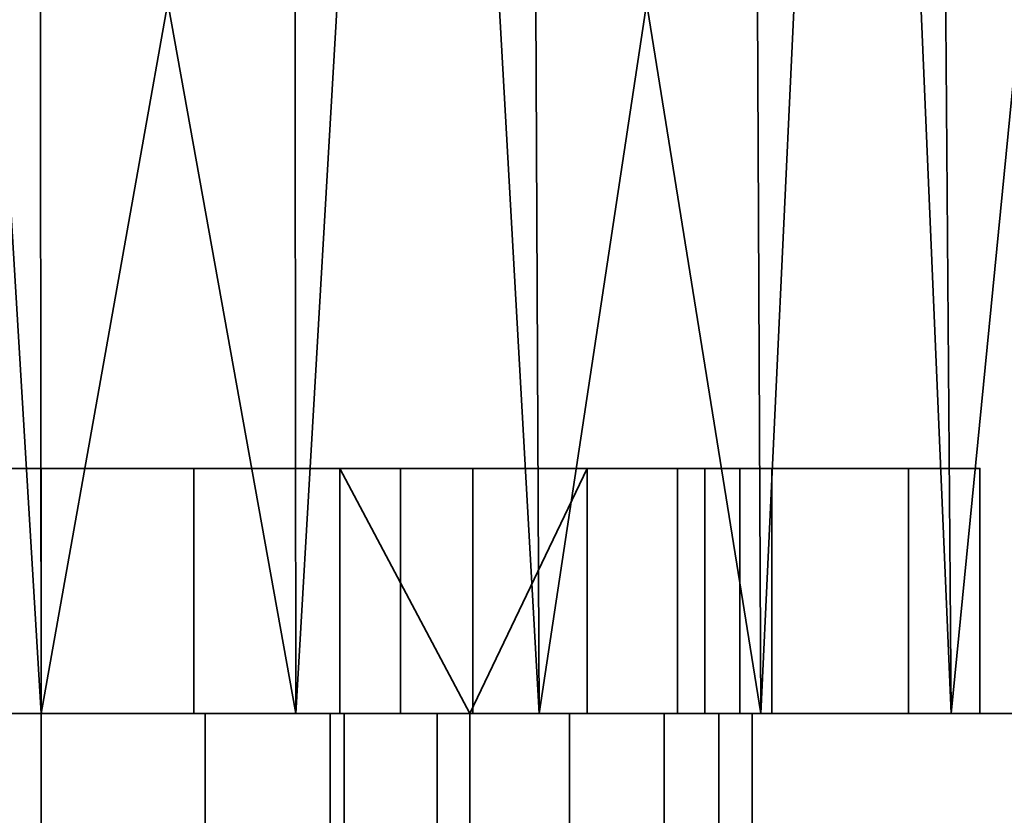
# Model space of a CAD drawing. Header units: millimetres. Extents: x -625 to 3625, y -115 to 71.
# Tile 56 of 256: x -344.26 to -332.2, y 11.75 to 21.49. Entities that reach past the tile are written whole.
import ezdxf

# ---------------------------------------------------------------- set-up
doc = ezdxf.new("R2010")
doc.units = ezdxf.units.MM
doc.layers.add('151', color=7, linetype='Continuous', true_color=0xffffff)

# ---------------------------------------------------------------- blocks, each defined once
blk = doc.blocks.new('UG_SURFACE_001')
at = {"layer": '151', "color": 252, "linetype": 'Continuous', "lineweight": 35}
for points in [[(625, -31, 2235), (625, 69, 2235), (-625, 69, 2235), (-625, -31, 2235)], [(-475, -31, 2085), (-475, 69, 2085), (475, 69, 2085), (475, -31, 2085)]]:
    blk.add_3dface(points, dxfattribs=at)
blk = doc.blocks.new('UG_SURFACE_009')
at = {"layer": '151', "color": 43, "linetype": 'Continuous', "lineweight": 35}
for points in [[(-345.568, 39, 1089.082), (-344, 13, 1089), (-350.101, 13, 1090.297)], [(-345.568, 39, 1118.918), (-347.119, 13, 1118.672), (-340.881, 13, 1118.672)], [(-340.881, 13, 1118.672), (-340.907, 39, 1118.428), (-345.568, 39, 1118.918)], [(-345.568, 39, 1089.082), (-344.026, 39, 1089.244), (-344, 13, 1089)], [(-344, 13, 1089), (-344.026, 39, 1089.244), (-339.365, 39, 1089.734)], [(-339.365, 39, 1089.734), (-337.899, 13, 1090.297), (-344, 13, 1089)], [(-339.365, 39, 1118.266), (-340.907, 39, 1118.428), (-340.881, 13, 1118.672)], [(-339.365, 39, 1118.266), (-340.881, 13, 1118.672), (-335.183, 13, 1116.135)], [(-335.183, 13, 1116.135), (-335.306, 39, 1115.923), (-339.365, 39, 1118.266)], [(-339.365, 39, 1089.734), (-338.022, 39, 1090.51), (-337.899, 13, 1090.297)], [(-337.899, 13, 1090.297), (-338.022, 39, 1090.51), (-333.963, 39, 1092.853)], [(-333.963, 39, 1092.853), (-332.853, 13, 1093.963), (-337.899, 13, 1090.297)], [(-333.963, 39, 1115.147), (-335.306, 39, 1115.923), (-335.183, 13, 1116.135)], [(-333.963, 39, 1115.147), (-335.183, 13, 1116.135), (-331.01, 13, 1111.5)], [(-331.01, 13, 1111.5), (-331.208, 39, 1111.356), (-333.963, 39, 1115.147)], [(-333.963, 39, 1092.853), (-333.052, 39, 1094.107), (-332.853, 13, 1093.963)], [(-332.853, 13, 1093.963), (-333.052, 39, 1094.107), (-330.297, 39, 1097.899)], [(-330.297, 39, 1097.899), (-329.734, 13, 1099.365), (-332.853, 13, 1093.963)], [(-352.132, 16, 985.368), (-354.625, 16, 989.099), (-347.661, 16, 1003.778), (-344, 16, 1003)], [(-344, 16, 1003), (-348.401, 16, 982.875), (-352.132, 16, 985.368)], [(-348.401, 13, 982.875), (-348.401, 16, 982.875), (-344, 16, 982), (-344, 13, 982)], [(-344, 13, 1026), (-344, 16, 1026), (-348.401, 16, 1025.125), (-348.401, 13, 1025.125)], [(-344, 16, 1003), (-344, 16, 982), (-348.401, 16, 982.875)], [(-342.129, 16, 1020.803), (-345.871, 16, 1020.803), (-348.401, 16, 1025.125), (-344, 16, 1026)], [(-344, 13, 1003), (-344, 16, 1003), (-347.661, 16, 1003.778), (-347.661, 13, 1003.778)], [(-345.871, 13, 1020.803), (-345.871, 16, 1020.803), (-342.129, 16, 1020.803), (-342.129, 13, 1020.803)], [(-344, 13, 982), (-344, 16, 982), (-339.599, 16, 982.875), (-339.599, 13, 982.875)], [(-339.599, 13, 1025.125), (-339.599, 16, 1025.125), (-344, 16, 1026), (-344, 13, 1026)], [(-344, 16, 1003), (-340.339, 16, 1003.778), (-333.375, 16, 989.099), (-335.868, 16, 985.368)], [(-335.868, 16, 985.368), (-339.599, 16, 982.875), (-344, 16, 982), (-344, 16, 1003)], [(-344, 16, 1026), (-339.599, 16, 1025.125), (-342.129, 16, 1020.803)], [(-340.339, 13, 1003.778), (-340.339, 16, 1003.778), (-344, 16, 1003), (-344, 13, 1003)], [(-338.71, 16, 1019.281), (-342.129, 16, 1020.803), (-339.599, 16, 1025.125), (-335.868, 16, 1022.632)], [(-342.129, 13, 1020.803), (-342.129, 16, 1020.803), (-338.71, 16, 1019.281), (-338.71, 13, 1019.281)], [(-340.339, 16, 1003.778), (-337.312, 16, 1005.978), (-332.5, 16, 993.5), (-333.375, 16, 989.099)], [(-337.312, 16, 1005.978), (-340.339, 16, 1003.778), (-338.75, 13, 1004.69)], [(-340.339, 16, 1003.778), (-340.339, 13, 1003.778), (-338.75, 13, 1004.69)], [(-339.599, 13, 982.875), (-339.599, 16, 982.875), (-335.868, 16, 985.368), (-335.868, 13, 985.368)], [(-335.868, 13, 1022.632), (-335.868, 16, 1022.632), (-339.599, 16, 1025.125), (-339.599, 13, 1025.125)], [(-338.75, 13, 1004.69), (-337.312, 13, 1005.978), (-337.312, 16, 1005.978)], [(-336.206, 16, 1016.5), (-338.71, 16, 1019.281), (-335.868, 16, 1022.632), (-333.375, 16, 1018.901)], [(-338.71, 13, 1019.281), (-338.71, 16, 1019.281), (-336.206, 16, 1016.5), (-336.206, 13, 1016.5)], [(-332.5, 16, 993.5), (-337.312, 16, 1005.978), (-335.44, 16, 1009.219)], [(-335.44, 13, 1009.219), (-335.44, 16, 1009.219), (-337.312, 16, 1005.978), (-337.312, 13, 1005.978)], [(-335.049, 16, 1012.941), (-336.206, 16, 1016.5), (-333.375, 16, 1018.901), (-332.5, 16, 1014.5)], [(-336.206, 13, 1016.5), (-336.206, 16, 1016.5), (-335.049, 16, 1012.941), (-335.049, 13, 1012.941)], [(-335.868, 13, 985.368), (-335.868, 16, 985.368), (-333.375, 16, 989.099), (-333.375, 13, 989.099)], [(-333.375, 13, 1018.901), (-333.375, 16, 1018.901), (-335.868, 16, 1022.632), (-335.868, 13, 1022.632)], [(-335.44, 16, 1009.219), (-335.049, 16, 1012.941), (-332.5, 16, 1014.5), (-332.5, 16, 993.5)], [(-335.049, 13, 1012.941), (-335.049, 16, 1012.941), (-335.44, 16, 1009.219), (-335.44, 13, 1009.219)], [(-333.375, 13, 989.099), (-333.375, 16, 989.099), (-332.5, 16, 993.5), (-332.5, 13, 993.5)], [(-332.5, 13, 1014.5), (-332.5, 16, 1014.5), (-333.375, 16, 1018.901), (-333.375, 13, 1018.901)], [(-332.5, 13, 993.5), (-332.5, 16, 993.5), (-332.5, 16, 1014.5), (-332.5, 13, 1014.5)], [(-344, 0, 1190), (-344, 13, 1190), (-370, 13, 1186.5), (-370, 0, 1186.5)], [(-370, 0, 951.5), (-370, 13, 951.5), (-344, 13, 948), (-344, 0, 948)], [(-344, 13, 948), (-370, 13, 951.5), (-348.401, 13, 982.875), (-344, 13, 982)], [(-340.881, 13, 1118.672), (-347.119, 13, 1118.672), (-370, 13, 1186.5), (-344, 13, 1190)], [(-358.266, 13, 1099.365), (-344, 13, 1026), (-348.401, 13, 1025.125)], [(-339.599, 13, 1025.125), (-344, 13, 1026), (-358.266, 13, 1099.365), (-355.147, 13, 1093.963)], [(-333.375, 13, 1018.901), (-355.147, 13, 1093.963), (-350.101, 13, 1090.297)], [(-355.147, 13, 1093.963), (-335.868, 13, 1022.632), (-339.599, 13, 1025.125)], [(-355.147, 13, 1093.963), (-333.375, 13, 1018.901), (-335.868, 13, 1022.632)], [(-333.375, 13, 1018.901), (-350.101, 13, 1090.297), (-344, 13, 1089)], [(-344, 13, 987.25), (-349.25, 13, 992.5), (-348.85, 13, 990.491)], [(-344, 13, 987.25), (-344, 13, 1003), (-347.661, 13, 1003.778), (-349.25, 13, 992.5)], [(-348.85, 13, 990.491), (-347.712, 13, 988.788), (-346.009, 13, 987.65), (-344, 13, 987.25)], [(-347.539, 0, 1020.002), (-347.539, 13, 1020.002), (-344, 13, 1020.75), (-344, 0, 1020.75)], [(-345.871, 13, 1020.803), (-344, 13, 1020.75), (-347.539, 13, 1020.002)], [(-344, 0, 987.25), (-344, 13, 987.25), (-346.009, 13, 987.65), (-346.009, 0, 987.65)], [(-344, 13, 1020.75), (-345.871, 13, 1020.803), (-342.129, 13, 1020.803)], [(-318, 0, 1186.5), (-318, 13, 1186.5), (-344, 13, 1190), (-344, 0, 1190)], [(-344, 0, 948), (-344, 13, 948), (-318, 13, 951.5), (-318, 0, 951.5)], [(-344, 13, 982), (-339.599, 13, 982.875), (-318, 13, 951.5), (-344, 13, 948)], [(-344, 13, 1089), (-332.5, 13, 1014.5), (-333.375, 13, 1018.901)], [(-332.5, 13, 1014.5), (-344, 13, 1089), (-337.899, 13, 1090.297), (-318, 13, 951.5)], [(-344, 13, 1190), (-318, 13, 1186.5), (-340.881, 13, 1118.672)], [(-338.75, 13, 992.5), (-344, 13, 987.25), (-341.991, 13, 987.65), (-340.288, 13, 988.788)], [(-338.75, 13, 992.5), (-340.339, 13, 1003.778), (-344, 13, 1003), (-344, 13, 987.25)], [(-341.991, 0, 987.65), (-341.991, 13, 987.65), (-344, 13, 987.25), (-344, 0, 987.25)], [(-344, 0, 1020.75), (-344, 13, 1020.75), (-340.461, 13, 1020.002), (-340.461, 0, 1020.002)], [(-342.129, 13, 1020.803), (-340.461, 13, 1020.002), (-344, 13, 1020.75)], [(-340.461, 13, 1020.002), (-342.129, 13, 1020.803), (-338.71, 13, 1019.281)], [(-340.288, 0, 988.788), (-340.288, 13, 988.788), (-341.991, 13, 987.65), (-341.991, 0, 987.65)], [(-335.183, 13, 1116.135), (-340.881, 13, 1118.672), (-318, 13, 1186.5)], [(-340.461, 0, 1020.002), (-340.461, 13, 1020.002), (-337.527, 13, 1017.888), (-337.527, 0, 1017.888)], [(-338.71, 13, 1019.281), (-337.527, 13, 1017.888), (-340.461, 13, 1020.002)], [(-338.75, 13, 992.5), (-338.75, 13, 1004.69), (-340.339, 13, 1003.778)], [(-340.288, 13, 988.788), (-339.15, 13, 990.491), (-338.75, 13, 992.5)], [(-339.15, 0, 990.491), (-339.15, 13, 990.491), (-340.288, 13, 988.788), (-340.288, 0, 988.788)], [(-318, 13, 951.5), (-339.599, 13, 982.875), (-335.868, 13, 985.368)], [(-338.75, 0, 992.5), (-338.75, 13, 992.5), (-339.15, 13, 990.491), (-339.15, 0, 990.491)], [(-338.75, 0, 1005), (-338.75, 13, 1005), (-338.75, 13, 1004.69)], [(-338.75, 13, 1004.69), (-338.75, 13, 992.5), (-338.75, 0, 992.5), (-338.75, 0, 1005)], [(-336.368, 0, 1007.721), (-336.368, 13, 1007.721), (-338.75, 13, 1005), (-338.75, 0, 1005)], [(-337.312, 13, 1005.978), (-338.75, 13, 1004.69), (-338.75, 13, 1005), (-336.368, 13, 1007.721)], [(-337.527, 13, 1017.888), (-338.71, 13, 1019.281), (-336.206, 13, 1016.5)], [(-337.899, 13, 1090.297), (-332.853, 13, 1093.963), (-318, 13, 951.5)], [(-337.527, 0, 1017.888), (-337.527, 13, 1017.888), (-335.699, 13, 1014.767), (-335.699, 0, 1014.767)], [(-336.206, 13, 1016.5), (-335.699, 13, 1014.767), (-337.527, 13, 1017.888)], [(-336.368, 13, 1007.721), (-335.44, 13, 1009.219), (-337.312, 13, 1005.978)], [(-335.289, 0, 1011.173), (-335.289, 13, 1011.173), (-336.368, 13, 1007.721), (-336.368, 0, 1007.721)], [(-335.44, 13, 1009.219), (-336.368, 13, 1007.721), (-335.289, 13, 1011.173)], [(-335.699, 13, 1014.767), (-336.206, 13, 1016.5), (-335.049, 13, 1012.941)], [(-318, 13, 951.5), (-335.868, 13, 985.368), (-333.375, 13, 989.099)], [(-335.699, 0, 1014.767), (-335.699, 13, 1014.767), (-335.289, 13, 1011.173), (-335.289, 0, 1011.173)], [(-335.049, 13, 1012.941), (-335.289, 13, 1011.173), (-335.699, 13, 1014.767)], [(-335.289, 13, 1011.173), (-335.049, 13, 1012.941), (-335.44, 13, 1009.219)], [(-318, 13, 1186.5), (-331.01, 13, 1111.5), (-335.183, 13, 1116.135)], [(-318, 13, 951.5), (-333.375, 13, 989.099), (-332.5, 13, 993.5)], [(-318, 13, 951.5), (-332.853, 13, 1093.963), (-329.734, 13, 1099.365)], [(-318, 13, 951.5), (-332.5, 13, 993.5), (-332.5, 13, 1014.5)]]:
    blk.add_3dface(points, dxfattribs=at)
blk = doc.blocks.new('UG_SURFACE_030')
at = {"layer": '151', "color": 31, "linetype": 'Continuous', "lineweight": 35}
for points in [[(460.75, -34.75, 2069.25), (460.75, 50.25, 2069.25), (-460.75, 50.25, 2069.25), (-460.75, -34.75, 2069.25)], [(400.75, 45.25, 2009.25), (400.75, 5, 2009.25), (-400.75, 5, 2009.25), (-400.75, 45.25, 2009.25)], [(408.5, 13, 2017), (408.5, 5, 2017), (-408.5, 5, 2017), (-408.5, 13, 2017)], [(404.5, 13, 2013), (408.5, 13, 2017), (-408.5, 13, 2017), (-404.5, 13, 2013)], [(404.5, 5, 2013), (404.5, 13, 2013), (-404.5, 13, 2013), (-404.5, 5, 2013)]]:
    blk.add_3dface(points, dxfattribs=at)
blk = doc.blocks.new('UG_SURFACE_031')
at = {"layer": '151', "color": 7, "linetype": 'Continuous', "lineweight": 35}
for points in [[(400.75, 5, 2009.25), (400.75, 45.25, 2009.25), (-400.75, 45.25, 2009.25), (-400.75, 5, 2009.25)], [(-400.5, 5, 2009), (-400.5, 45.25, 2009), (400.5, 45.25, 2009), (400.5, 5, 2009)]]:
    blk.add_3dface(points, dxfattribs=at)

msp = doc.modelspace()

# ---------------------------------------------------------------- linework, layer by layer
at = {"layer": '151', "color": 252, "linetype": 'Continuous', "lineweight": -3, "true_color": 0x939598}
for p, q in [((-332.5, 16, 993.5), (-332.5, 16, 1014.5)), ((-332.5, 13, 1014.5), (-332.5, 16, 1014.5)), ((-332.5, 13, 993.5), (-332.5, 16, 993.5)), ((408.5, 13, 2017), (-408.5, 13, 2017)), ((404.5, 13, 2013), (-404.5, 13, 2013)), ((-338.75, 0, 1005), (-338.75, 13, 1005)), ((-338.75, 0, 992.5), (-338.75, 13, 992.5)), ((-338.75, 13, 1005), (-338.75, 13, 1004.69)), ((-338.75, 13, 1004.69), (-338.75, 13, 992.5)), ((-332.5, 13, 993.5), (-332.5, 13, 1014.5))]:
    msp.add_line(p, q, dxfattribs=at)
at = {"layer": '151', "color": 252, "linetype": 'Continuous', "lineweight": -3, "true_color": 0x939598, "extrusion": (0, 1, 0)}
msp.add_circle((344, 1012, 16), 9, dxfattribs=at)
at = {"layer": '151', "color": 252, "linetype": 'Continuous', "lineweight": -3, "true_color": 0x939598, "extrusion": (0, -1, 0)}
msp.add_circle((-344, 1104, -13), 15, dxfattribs=at)
for centre, start, end in [((-344, 1014.5, -16), 360, 180), ((-344, 993.5, -16), 180, 0), ((-344, 1014.5, -13), 360, 180), ((-344, 993.5, -13), 180, 0)]:
    msp.add_arc(centre, 11.5, start, end, dxfattribs=at)
at = {"layer": '151', "color": 252, "linetype": 'Continuous', "lineweight": -3, "true_color": 0x939598, "extrusion": (0, 1, 0)}
for centre, radius, start, end in [((344, 1091.679, 13), 98.321, 74.66639, 105.33361), ((344, 1046.321, 13), 98.321, 254.66639, 285.33361), ((344, 1012, 13), 9, 305.6853, 234.3147), ((344, 1012, 13), 8.75, 306.8699, 233.1301), ((344, 1012, 13), 9, 234.3147, 305.6853), ((344, 992.5, 13), 5.25, 180, 0)]:
    msp.add_arc(centre, radius, start, end, dxfattribs=at)

# ---------------------------------------------------------------- block references
at = {"layer": '151', "color": 252, "linetype": 'Continuous', "lineweight": -3, "true_color": 0x939598}
for name in ['UG_SURFACE_009', 'UG_SURFACE_001', 'UG_SURFACE_031', 'UG_SURFACE_030']:
    msp.add_blockref(name, (0, 0), dxfattribs=at)

doc.saveas('drawing.dxf')
